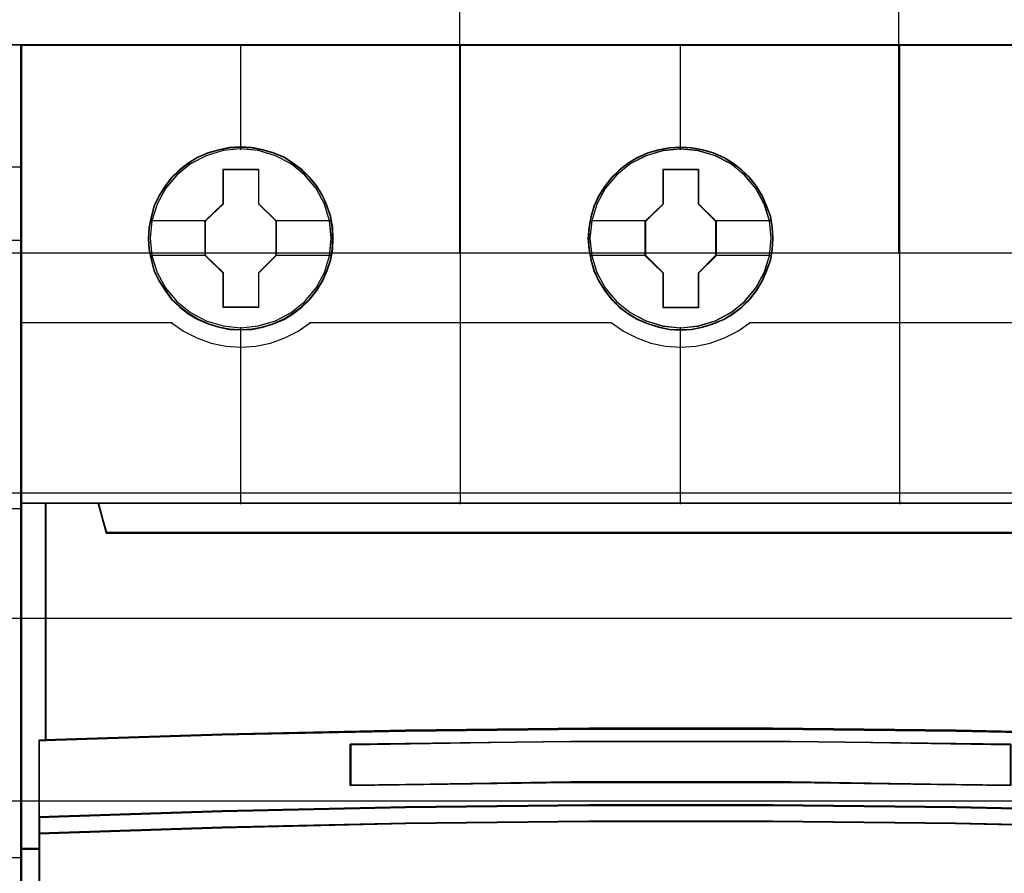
# Model space of a CAD drawing. Extents: x -543332 to -314699, y -9028 to 155584.
# Tile 133 of 256: x -443870 to -443467, y 25919 to 26268. Entities that reach past the tile are written whole.
import ezdxf

# ---------------------------------------------------------------- set-up
doc = ezdxf.new("R2010")
doc.units = 0
doc.header["$MEASUREMENT"] = 0
doc.layers.get('0').update_dxf_attribs({"color": 8})
for name, color, linetype in [('30', 7, 'Continuous'), ('45', 8, 'Continuous'), ('50', 7, 'Continuous')]:
    doc.layers.add(name, color=color, linetype=linetype)

# ---------------------------------------------------------------- blocks, each defined once
blk = doc.blocks.new('*U1118')
at = {"layer": '50', "color": 7}
for points in [[(509.985212, -277.514077), (834.016113, -277.514077)], [(509.985212, -277.514077), (834.016113, -277.514077)], [(653.960359, -277.556447), (653.960359, -257.54713)], [(671.937038, -277.556447), (671.937038, -257.54713)], [(509.985212, -287.349254), (834.016113, -287.349254), (834.016113, -333.651915), (509.985212, -333.651915), (509.985212, -287.349254)]]:
    blk.add_lwpolyline(points, dxfattribs=at)
blk = doc.blocks.new('*U1119')
at = {"layer": '30', "color": 7}
blk.add_lwpolyline([(499.9802, -292.478694), (844.087401, -292.478694), (844.087401, -328.453624), (499.9802, -328.453624), (499.9802, -292.478694)], close=True, dxfattribs=at)
for points in [[(499.9802, -292.478694), (844.087401, -292.478694), (844.087401, -328.453624), (499.9802, -328.453624), (499.9802, -292.478694)], [(499.9802, -299.972919), (844.087401, -299.972919), (844.087401, -320.959398), (499.9802, -320.959398), (499.9802, -299.972919)]]:
    blk.add_lwpolyline(points, dxfattribs=at)
blk = doc.blocks.new('*U1121')
at = {"layer": '45', "color": 7}
for points in [[(617.997449, -268.987078), (636.002237, -268.987078), (636.002237, -268.987078), (636.002237, -352.016739), (636.002237, -352.016739), (617.997449, -352.016739), (617.997449, -352.016739), (599.998509, -352.016739), (599.998509, -352.016739), (599.998509, -268.987078), (599.998509, -268.987078), (617.997449, -268.987078), (617.997449, -268.987078)], [(599.998509, -287.990103), (617.997449, -287.990103), (617.997449, -287.990103), (636.002237, -287.990103), (636.002237, -302.303279), (617.997449, -302.303279), (617.997449, -302.303279), (599.998509, -302.303279), (599.998509, -287.990103)], [(600.003811, -287.9954), (617.99745, -287.9954), (635.996935, -287.9954), (635.996935, -302.297983), (617.99745, -302.297983), (600.003811, -302.297983), (600.003811, -287.9954)]]:
    blk.add_lwpolyline(points, close=True, dxfattribs=at)
at = {"layer": '45', "color": 59}
blk.add_lwpolyline([(617.99745, -268.992375), (635.996935, -268.992375), (635.996935, -352.011443), (617.99745, -352.011443), (600.003811, -352.011443), (600.003811, -268.992375), (617.99745, -268.992375)], close=True, dxfattribs=at)
at = {"layer": '45', "color": 7}
for points in [[(634.994843, -273.989407), (636.002237, -273.989407)], [(617.991094, -276.992394), (636.002237, -276.992394)]]:
    blk.add_lwpolyline(points, dxfattribs=at)
blk = doc.blocks.new('*U1122')
at = {"layer": '45', "color": 7}
for points in [[(653.994119, -268.997671), (635.970424, -268.997671), (635.970424, -351.066058), (653.994119, -351.066058), (672.006668, -351.066058), (690.030363, -351.066058), (690.030363, -268.997671), (672.006668, -268.997671), (653.994119, -268.997671)], [(648.777582, -276.92619), (648.755201, -276.473), (648.682462, -276.025336), (648.525792, -275.594252), (648.346742, -275.179749), (648.111738, -274.787352), (647.831971, -274.439169), (647.501847, -274.118619), (647.132555, -273.842284), (646.763264, -273.599108), (646.332423, -273.416727), (645.901583, -273.289612), (645.442766, -273.206711), (644.989544, -273.179078), (644.530727, -273.206711), (644.088696, -273.289612), (643.64107, -273.416727), (643.227015, -273.599108), (642.835342, -273.842284), (642.477241, -274.118619), (642.141521, -274.439169), (641.872946, -274.787352), (641.632346, -275.179749), (641.430915, -275.594252), (641.313413, -276.025336), (641.223887, -276.473), (641.190315, -276.92619), (641.223887, -277.373854), (641.313413, -277.810465), (641.430915, -278.247075), (641.632346, -278.661579), (641.872946, -279.048449), (642.141521, -279.413212), (642.477241, -279.733762), (642.835342, -280.010097), (643.227015, -280.242219), (643.64107, -280.424601), (644.088696, -280.562769), (644.530727, -280.651196), (644.989544, -280.673303), (645.442766, -280.651196), (645.901583, -280.562769), (646.332423, -280.424601), (646.763264, -280.242219), (647.132555, -280.010097), (647.501847, -279.733762), (647.831971, -279.413212), (648.111738, -279.048449), (648.346742, -278.661579), (648.525792, -278.247075), (648.682462, -277.810465), (648.755201, -277.373854), (648.777582, -276.92619)], [(648.777582, -276.92619), (648.755201, -276.473), (648.682462, -276.025336), (648.525792, -275.594252), (648.346742, -275.179749), (648.111738, -274.787352), (647.831971, -274.439169), (647.501847, -274.118619), (647.132555, -273.842284), (646.763264, -273.599108), (646.332423, -273.416727), (645.901583, -273.289612), (645.442766, -273.206711), (644.989544, -273.179078), (644.530727, -273.206711), (644.088696, -273.289612), (643.64107, -273.416727), (643.227015, -273.599108), (642.835342, -273.842284), (642.477241, -274.118619), (642.141521, -274.439169), (641.872946, -274.787352), (641.632346, -275.179749), (641.430915, -275.594252), (641.313413, -276.025336), (641.223887, -276.473), (641.190315, -276.92619), (641.223887, -277.373854), (641.313413, -277.810465), (641.430915, -278.247075), (641.632346, -278.661579), (641.872946, -279.048449), (642.141521, -279.413212), (642.477241, -279.733762), (642.835342, -280.010097), (643.227015, -280.242219), (643.64107, -280.424601), (644.088696, -280.562769), (644.530727, -280.651196), (644.989544, -280.673303), (645.442766, -280.651196), (645.901583, -280.562769), (646.332423, -280.424601), (646.763264, -280.242219), (647.132555, -280.010097), (647.501847, -279.733762), (647.831971, -279.413212), (648.111738, -279.048449), (648.346742, -278.661579), (648.525792, -278.247075), (648.682462, -277.810465), (648.755201, -277.373854), (648.777582, -276.92619)], [(666.788725, -276.931487), (666.766343, -276.478296), (666.693601, -276.030632), (666.536925, -275.599548), (666.357868, -275.185045), (666.122855, -274.792648), (665.843078, -274.444465), (665.51294, -274.123916), (665.14923, -273.842053), (664.774328, -273.604404), (664.343471, -273.422023), (663.912614, -273.294908), (663.453779, -273.212008), (663.00054, -273.184374), (662.547301, -273.212008), (662.099657, -273.294908), (661.652014, -273.422023), (661.237943, -273.604404), (660.846255, -273.842053), (660.48814, -274.123916), (660.152407, -274.444465), (659.889417, -274.792648), (659.643213, -275.185045), (659.447369, -275.599548), (659.324267, -276.030632), (659.234738, -276.478296), (659.20676, -276.931487), (659.234738, -277.379151), (659.324267, -277.815761), (659.447369, -278.252372), (659.643213, -278.666875), (659.889417, -279.053745), (660.152407, -279.418508), (660.48814, -279.739058), (660.846255, -280.015394), (661.237943, -280.247516), (661.652014, -280.429897), (662.099657, -280.568065), (662.547301, -280.656493), (663.00054, -280.678599), (663.453779, -280.656493), (663.912614, -280.568065), (664.343471, -280.429897), (664.774328, -280.247516), (665.14923, -280.015394), (665.51294, -279.739058), (665.843078, -279.418508), (666.122855, -279.053745), (666.357868, -278.666875), (666.536925, -278.252372), (666.693601, -277.815761), (666.766343, -277.379151), (666.788725, -276.931487)], [(666.788725, -276.931487), (666.766343, -276.478296), (666.693601, -276.030632), (666.536925, -275.599548), (666.357868, -275.185045), (666.122855, -274.792648), (665.843078, -274.444465), (665.51294, -274.123916), (665.14923, -273.842053), (664.774328, -273.604404), (664.343471, -273.422023), (663.912614, -273.294908), (663.453779, -273.212008), (663.00054, -273.184374), (662.547301, -273.212008), (662.099657, -273.294908), (661.652014, -273.422023), (661.237943, -273.604404), (660.846255, -273.842053), (660.48814, -274.123916), (660.152407, -274.444465), (659.889417, -274.792648), (659.643213, -275.185045), (659.447369, -275.599548), (659.324267, -276.030632), (659.234738, -276.478296), (659.20676, -276.931487), (659.234738, -277.379151), (659.324267, -277.815761), (659.447369, -278.252372), (659.643213, -278.666875), (659.889417, -279.053745), (660.152407, -279.418508), (660.48814, -279.739058), (660.846255, -280.015394), (661.237943, -280.247516), (661.652014, -280.429897), (662.099657, -280.568065), (662.547301, -280.656493), (663.00054, -280.678599), (663.453779, -280.656493), (663.912614, -280.568065), (664.343471, -280.429897), (664.774328, -280.247516), (665.14923, -280.015394), (665.51294, -279.739058), (665.843078, -279.418508), (666.122855, -279.053745), (666.357868, -278.666875), (666.536925, -278.252372), (666.693601, -277.815761), (666.766343, -277.379151), (666.788725, -276.931487)], [(666.772819, -276.930163), (666.75053, -276.479054), (666.678093, -276.033446), (666.522076, -275.604343), (666.343769, -275.191743), (666.109742, -274.801149), (665.831139, -274.454565), (665.502387, -274.135488), (665.140203, -273.854921), (664.766874, -273.618364), (664.337825, -273.43682), (663.908776, -273.310289), (663.451866, -273.22777), (663.000529, -273.200263), (662.549191, -273.22777), (662.103426, -273.310289), (661.65766, -273.43682), (661.245327, -273.618364), (660.855282, -273.854921), (660.49867, -274.135488), (660.164346, -274.454565), (659.902459, -274.801149), (659.657288, -275.191743), (659.462265, -275.604343), (659.33968, -276.033446), (659.250527, -276.479054), (659.222666, -276.930163), (659.250527, -277.37577), (659.33968, -277.810375), (659.462265, -278.24498), (659.657288, -278.657579), (659.902459, -279.042672), (660.164346, -279.40576), (660.49867, -279.724837), (660.855282, -279.999903), (661.245327, -280.230959), (661.65766, -280.412503), (662.103426, -280.550036), (662.549191, -280.638057), (663.000529, -280.660062), (663.451866, -280.638057), (663.908776, -280.550036), (664.337825, -280.412503), (664.766874, -280.230959), (665.140203, -279.999903), (665.502387, -279.724837), (665.831139, -279.40576), (666.109742, -279.042672), (666.343769, -278.657579), (666.522076, -278.24498), (666.678093, -277.810375), (666.75053, -277.37577), (666.772819, -276.930163)], [(644.272236, -274.082092), (645.715223, -274.082092), (645.715223, -275.498726), (646.436717, -276.207043), (646.436717, -277.629211), (645.715223, -278.348596), (645.715223, -279.759696), (644.272236, -279.759696), (644.272236, -278.348596), (643.533832, -277.629211), (643.533832, -276.207043), (644.272236, -275.498726), (644.272236, -274.082092)], [(644.272236, -274.082092), (645.715223, -274.082092), (645.715223, -274.082092), (645.715223, -275.498726), (645.715223, -275.498726), (646.436717, -276.207043), (646.436717, -276.207043), (646.436717, -277.629211), (646.436717, -277.629211), (645.715223, -278.348596), (645.715223, -278.348596), (645.715223, -279.759696), (645.715223, -279.759696), (644.272236, -279.759696), (644.272236, -279.759696), (644.272236, -278.348596), (644.272236, -278.348596), (643.533832, -277.629211), (643.533832, -277.629211), (643.533832, -276.207043), (643.533832, -276.207043), (644.272236, -275.498726), (644.272236, -275.498726), (644.272236, -274.082092), (644.272236, -274.082092)], [(644.28005, -274.097981), (645.707224, -274.097981), (645.707224, -275.506686), (646.420811, -276.211039), (646.420811, -277.625247), (645.707224, -278.340605), (645.707224, -279.743807), (644.28005, -279.743807), (644.28005, -278.340605), (643.549738, -277.625247), (643.549738, -276.211039), (644.28005, -275.506686), (644.28005, -274.097981)], [(662.289441, -274.082092), (663.733916, -274.082092), (663.733916, -275.504201), (664.450511, -276.212488), (664.450511, -277.634597), (663.733916, -278.353951), (663.733916, -279.764992), (662.289441, -279.764992), (662.289441, -278.353951), (661.550276, -277.634597), (661.550276, -276.212488), (662.289441, -275.504201), (662.289441, -274.082092)], [(662.289441, -274.082092), (663.733916, -274.082092), (663.733916, -274.082092), (663.733916, -275.504201), (663.733916, -275.504201), (664.450511, -276.212488), (664.450511, -276.212488), (664.450511, -277.634597), (664.450511, -277.634597), (663.733916, -278.353951), (663.733916, -278.353951), (663.733916, -279.764992), (663.733916, -279.764992), (662.289441, -279.764992), (662.289441, -279.764992), (662.289441, -278.353951), (662.289441, -278.353951), (661.550276, -277.634597), (661.550276, -277.634597), (661.550276, -276.212488), (661.550276, -276.212488), (662.289441, -275.504201), (662.289441, -275.504201), (662.289441, -274.082092), (662.289441, -274.082092)], [(662.298539, -274.097981), (663.724529, -274.097981), (663.724529, -275.512137), (664.431953, -276.216464), (664.431953, -277.63062), (663.724529, -278.345952), (663.724529, -279.749104), (662.298539, -279.749104), (662.298539, -278.345952), (661.568834, -277.63062), (661.568834, -276.216464), (662.298539, -275.512137), (662.298539, -274.097981)], [(637.014933, -297.490572), (637.014933, -287.775604), (635.970424, -287.775604), (635.970424, -301.951077), (636.749478, -301.951077), (636.749478, -301.317013), (636.749478, -300.644353), (636.749478, -297.5016), (637.014933, -297.490572)], [(651.736392, -297.110274), (659.243868, -297.027471), (666.756919, -297.027471), (674.264395, -297.110274), (681.771872, -297.27036), (689.022969, -297.502208), (689.022969, -287.775604), (686.849312, -287.775604), (686.531623, -288.967969), (639.469164, -288.967969), (639.151475, -287.775604), (636.977818, -287.775604), (636.977818, -297.502208), (644.223341, -297.27036), (651.736392, -297.110274)], [(639.469354, -288.999043), (686.531433, -288.999043), (686.849119, -287.775604), (681.02488, -287.775604), (672.007063, -287.775604), (663.000394, -287.775604), (653.993724, -287.775604), (644.975907, -287.775604), (639.151668, -287.775604), (639.469354, -288.999043)], [(674.263783, -300.242764), (681.770761, -300.398271), (689.272166, -300.648194), (689.272166, -297.482504), (689.021376, -297.471397), (681.770761, -297.238135), (674.263783, -297.077074), (666.756805, -296.993766), (659.244253, -296.993766), (651.737275, -297.077074), (644.224724, -297.238135), (636.979682, -297.471397), (636.723319, -297.482504), (636.723319, -300.648194), (644.224724, -300.398271), (651.737275, -300.242764), (659.244253, -300.159456), (666.756805, -300.159456), (674.263783, -300.242764)], [(676.523331, -297.651497), (676.523331, -299.334719), (667.506272, -299.216893), (658.494789, -299.216893), (649.472154, -299.334719), (649.472154, -297.651497), (658.494789, -297.539282), (667.506272, -297.539282), (676.523331, -297.651497)], [(667.506272, -299.216893), (676.523331, -299.334719), (676.523331, -297.651497), (667.506272, -297.539282), (658.494789, -297.539282), (649.472154, -297.651497), (649.472154, -299.334719), (658.494789, -299.216893), (667.506272, -299.216893)], [(659.244253, -300.129159), (651.737275, -300.214089), (644.224724, -300.372624), (636.723319, -300.627413), (636.723319, -301.318173), (644.224724, -301.069046), (651.737275, -300.899187), (659.244253, -300.819919), (666.756805, -300.819919), (674.263783, -300.899187), (681.770761, -301.069046), (689.272166, -301.318173), (689.272166, -300.627413), (681.770761, -300.372624), (674.263783, -300.214089), (666.756805, -300.129159), (659.244253, -300.129159)], [(658.497457, -305.340691), (667.503601, -305.340691), (672.006674, -305.340691), (676.515319, -305.340691), (685.527037, -305.340691), (689.272166, -305.340691), (689.272166, -301.924822), (689.272166, -301.287119), (681.770761, -301.043129), (674.263783, -300.876771), (666.756805, -300.799138), (659.244253, -300.799138), (651.737275, -300.876771), (644.224724, -301.043129), (636.723319, -301.287119), (636.723319, -301.924822), (636.723319, -305.340691), (640.474021, -305.340691), (649.480166, -305.340691), (653.994384, -305.340691), (658.497457, -305.340691)]]:
    blk.add_lwpolyline(points, close=True, dxfattribs=at)
at = {"layer": '45', "color": 139}
for points in [[(653.994119, -268.997671), (635.970424, -268.997671), (635.970424, -351.066058), (653.994119, -351.066058), (672.006668, -351.066058), (690.030363, -351.066058), (690.030363, -268.997671), (672.006668, -268.997671), (653.994119, -268.997671)], [(653.999419, -269.016208), (635.986331, -269.016208), (635.986331, -351.05017), (653.999419, -351.05017), (672.001368, -351.05017), (690.014456, -351.05017), (690.014456, -269.016208), (672.001368, -269.016208), (653.999419, -269.016208)], [(648.692749, -276.919455), (648.619999, -276.201061), (648.41294, -275.515823), (648.071572, -274.88032), (647.612685, -274.322183), (647.04747, -273.874568), (646.403908, -273.537476), (645.704385, -273.327483), (644.982476, -273.26117), (644.260568, -273.327483), (643.572237, -273.537476), (642.928675, -273.874568), (642.36346, -274.322183), (641.904573, -274.88032), (641.563205, -275.515823), (641.344954, -276.201061), (641.2778, -276.919455), (641.344954, -277.632323), (641.563205, -278.323087), (641.904573, -278.947538), (642.36346, -279.505675), (642.928675, -279.958816), (643.572237, -280.295909), (644.260568, -280.511427), (644.982476, -280.583266), (645.704385, -280.511427), (646.403908, -280.295909), (647.04747, -279.958816), (647.612685, -279.505675), (648.071572, -278.947538), (648.41294, -278.323087), (648.619999, -277.632323), (648.692749, -276.919455)], [(648.698051, -276.919455), (648.625304, -276.201061), (648.418253, -275.515823), (648.071303, -274.885847), (647.606838, -274.327709), (647.052837, -273.874568), (646.409301, -273.543002), (645.709805, -273.327483), (644.987925, -273.26117), (644.266046, -273.327483), (643.56655, -273.543002), (642.92861, -273.874568), (642.369013, -274.327709), (641.898952, -274.885847), (641.557598, -275.515823), (641.350547, -276.201061), (641.2778, -276.919455), (641.350547, -277.632323), (641.557598, -278.323087), (641.898952, -278.953064), (642.369013, -279.511201), (642.92861, -279.964342), (643.56655, -280.301435), (644.266046, -280.511427), (644.987925, -280.583266), (645.709805, -280.511427), (646.409301, -280.301435), (647.052837, -279.964342), (647.606838, -279.511201), (648.071303, -278.953064), (648.418253, -278.323087), (648.625304, -277.632323), (648.698051, -276.919455)], [(666.711845, -276.919455), (666.633473, -276.201061), (666.426348, -275.515823), (666.084873, -274.885847), (665.625839, -274.327709), (665.060445, -273.874568), (664.416679, -273.543002), (663.722531, -273.327483), (662.994796, -273.26117), (662.272658, -273.327483), (661.584108, -273.543002), (660.940342, -273.874568), (660.374948, -274.327709), (659.915914, -274.885847), (659.574439, -275.515823), (659.361716, -276.201061), (659.288942, -276.919455), (659.361716, -277.632323), (659.574439, -278.323087), (659.915914, -278.953064), (660.374948, -279.511201), (660.940342, -279.964342), (661.584108, -280.301435), (662.272658, -280.511427), (662.994796, -280.583266), (663.722531, -280.511427), (664.416679, -280.301435), (665.060445, -279.964342), (665.625839, -279.511201), (666.084873, -278.953064), (666.426348, -278.323087), (666.633473, -277.632323), (666.711845, -276.919455)], [(666.711845, -276.924751), (666.639071, -276.206357), (666.431946, -275.521119), (666.084873, -274.885617), (665.620241, -274.32748), (665.066043, -273.874338), (664.422277, -273.542772), (663.722531, -273.33278), (663.000394, -273.266466), (662.278256, -273.33278), (661.57851, -273.542772), (660.940342, -273.874338), (660.380546, -274.32748), (659.915914, -274.885617), (659.568841, -275.521119), (659.361716, -276.206357), (659.288942, -276.924751), (659.361716, -277.63762), (659.568841, -278.328384), (659.915914, -278.952834), (660.380546, -279.510971), (660.940342, -279.964112), (661.57851, -280.301205), (662.278256, -280.516723), (663.000394, -280.588563), (663.722531, -280.516723), (664.422277, -280.301205), (665.066043, -279.964112), (665.620241, -279.510971), (666.084873, -278.952834), (666.431946, -278.328384), (666.639071, -277.63762), (666.711845, -276.924751)]]:
    blk.add_lwpolyline(points, close=True, dxfattribs=at)
for points in [[(644.970694, -268.997671), (644.970694, -273.2903)], [(653.981567, -287.81003), (653.981567, -268.997671)], [(662.981836, -268.997671), (662.981836, -273.2903)], [(671.982106, -287.81003), (671.982106, -268.997671)], [(635.970424, -280.366119), (642.176501, -280.366119)], [(642.142038, -280.366119), (642.646438, -280.719393), (643.19007, -281.00429), (643.772933, -281.215115), (644.37261, -281.346168), (644.9891, -281.380355), (645.60559, -281.346168), (646.21087, -281.215115), (646.788129, -281.00429), (647.331761, -280.719393), (647.841766, -280.366119)], [(644.970694, -280.559433), (644.970694, -287.81003)], [(647.804652, -280.366119), (660.187644, -280.366119)], [(660.15318, -280.366119), (660.657608, -280.719393), (661.201269, -281.00429), (661.784163, -281.215115), (662.383871, -281.346168), (663.000394, -281.380355), (663.616916, -281.346168), (664.216624, -281.215115), (664.799518, -281.00429), (665.343179, -280.719393), (665.847607, -280.366119)], [(662.981836, -280.559433), (662.981836, -287.81003)], [(665.810492, -280.366119), (678.196135, -280.366119)], [(635.970424, -287.775604), (690.030363, -287.775604)], [(636.977818, -287.775604), (636.977818, -297.502208)], [(639.151668, -287.775604), (639.504256, -288.999043)], [(639.467142, -288.964617), (686.530994, -288.964617)], [(689.272166, -297.512801), (681.770761, -297.253284), (674.263783, -297.082238), (666.756805, -296.993766), (659.244253, -296.993766), (651.737275, -297.082238), (644.224724, -297.253284), (636.723319, -297.512801)], [(636.723319, -297.478375), (636.723319, -305.340691)], [(676.523331, -297.682282), (667.506272, -297.539282), (658.494789, -297.539282), (649.472154, -297.682282)], [(649.472154, -299.334719), (649.472154, -297.647856)], [(676.523331, -299.334719), (667.506272, -299.183775), (658.494789, -299.183775), (649.472154, -299.334719)], [(689.272166, -300.648194), (681.770761, -300.382779), (674.263783, -300.217631), (666.756805, -300.129159), (659.244253, -300.129159), (651.737275, -300.217631), (644.224724, -300.382779), (636.723319, -300.648194)], [(689.272166, -301.318173), (681.770761, -301.058655), (674.263783, -300.881712), (666.756805, -300.799138), (659.244253, -300.799138), (651.737275, -300.881712), (644.224724, -301.058655), (636.723319, -301.318173)], [(636.757782, -301.916651), (635.970424, -301.916651)]]:
    blk.add_lwpolyline(points, dxfattribs=at)
at = {"layer": '45', "color": 59}
blk.add_lwpolyline([(653.981567, -287.81003), (653.981567, -268.997671)], dxfattribs=at)
for points in [[(648.759025, -276.924866), (648.736745, -276.473758), (648.664336, -276.02815), (648.508379, -275.599047), (648.330142, -275.186447), (648.096205, -274.795853), (647.817709, -274.449269), (647.489085, -274.130192), (647.12147, -273.855126), (646.753856, -273.613067), (646.324973, -273.431524), (645.896089, -273.304993), (645.439356, -273.222473), (644.988193, -273.194967), (644.53146, -273.222473), (644.091437, -273.304993), (643.645844, -273.431524), (643.23367, -273.613067), (642.843776, -273.855126), (642.487302, -274.130192), (642.153107, -274.449269), (641.885751, -274.795853), (641.646245, -275.186447), (641.445728, -275.599047), (641.32876, -276.02815), (641.239641, -276.473758), (641.206222, -276.924866), (641.239641, -277.370474), (641.32876, -277.805079), (641.445728, -278.239684), (641.646245, -278.652283), (641.885751, -279.037376), (642.153107, -279.400464), (642.487302, -279.719541), (642.843776, -279.994607), (643.23367, -280.225663), (643.645844, -280.407206), (644.091437, -280.54474), (644.53146, -280.632761), (644.988193, -280.654766), (645.439356, -280.632761), (645.896089, -280.54474), (646.324973, -280.407206), (646.753856, -280.225663), (647.12147, -279.994607), (647.489085, -279.719541), (647.817709, -279.400464), (648.096205, -279.037376), (648.330142, -278.652283), (648.508379, -278.239684), (648.664336, -277.805079), (648.736745, -277.370474), (648.759025, -276.924866)], [(651.744424, -297.095665), (659.246547, -297.013133), (666.75424, -297.013133), (674.256363, -297.095665), (681.758486, -297.255228), (689.004411, -297.48632), (689.004411, -287.791493), (686.832305, -287.791493), (686.514843, -288.979962), (639.485944, -288.979962), (639.168482, -287.791493), (636.996376, -287.791493), (636.996376, -297.48632), (644.236732, -297.255228), (651.744424, -297.095665)], [(639.469354, -288.999043), (686.531433, -288.999043), (686.849119, -287.775604), (681.02488, -287.775604), (672.007063, -287.775604), (663.000394, -287.775604), (653.993724, -287.775604), (644.975907, -287.775604), (639.151668, -287.775604), (639.469354, -288.999043)], [(674.263783, -300.242764), (681.770761, -300.398271), (689.272166, -300.648194), (689.272166, -297.482504), (689.021376, -297.471397), (681.770761, -297.238135), (674.263783, -297.077074), (666.756805, -296.993766), (659.244253, -296.993766), (651.737275, -297.077074), (644.224724, -297.238135), (636.979682, -297.471397), (636.723319, -297.482504), (636.723319, -300.648194), (644.224724, -300.398271), (651.737275, -300.242764), (659.244253, -300.159456), (666.756805, -300.159456), (674.263783, -300.242764)], [(676.523331, -297.651497), (676.523331, -299.334719), (667.506272, -299.216893), (658.494789, -299.216893), (649.472154, -299.334719), (649.472154, -297.651497), (658.494789, -297.539282), (667.506272, -297.539282), (676.523331, -297.651497)], [(667.506272, -299.216893), (676.523331, -299.334719), (676.523331, -297.651497), (667.506272, -297.539282), (658.494789, -297.539282), (649.472154, -297.651497), (649.472154, -299.334719), (658.494789, -299.216893), (667.506272, -299.216893)], [(667.50097, -299.200615), (676.507425, -299.316182), (676.507425, -297.665234), (667.50097, -297.555171), (658.500085, -297.555171), (649.48806, -297.665234), (649.48806, -299.316182), (658.500085, -299.200615), (667.50097, -299.200615)], [(659.244253, -300.129159), (651.737275, -300.214089), (644.224724, -300.372624), (636.723319, -300.627413), (636.723319, -301.318173), (644.224724, -301.069046), (651.737275, -300.899187), (659.244253, -300.819919), (666.756805, -300.819919), (674.263783, -300.899187), (681.770761, -301.069046), (689.272166, -301.318173), (689.272166, -300.627413), (681.770761, -300.372624), (674.263783, -300.214089), (666.756805, -300.129159), (659.244253, -300.129159)], [(659.246526, -300.145048), (651.744092, -300.227708), (644.236089, -300.382006), (636.739225, -300.629985), (636.739225, -301.302284), (644.236089, -301.059815), (651.744092, -300.894496), (659.246526, -300.817347), (666.754529, -300.817347), (674.256963, -300.894496), (681.759396, -301.059815), (689.25626, -301.302284), (689.25626, -300.629985), (681.759396, -300.382006), (674.256963, -300.227708), (666.754529, -300.145048), (659.246526, -300.145048)], [(658.497457, -305.340691), (667.503601, -305.340691), (672.006674, -305.340691), (676.515319, -305.340691), (685.527037, -305.340691), (689.272166, -305.340691), (689.272166, -301.924822), (689.272166, -301.287119), (681.770761, -301.043129), (674.263783, -300.876771), (666.756805, -300.799138), (659.244253, -300.799138), (651.737275, -300.876771), (644.224724, -301.043129), (636.723319, -301.287119), (636.723319, -301.924822), (636.723319, -305.340691), (640.474021, -305.340691), (649.480166, -305.340691), (653.994384, -305.340691), (658.497457, -305.340691)], [(658.500181, -305.322154), (667.500874, -305.322154), (672.00122, -305.322154), (676.507136, -305.322154), (685.513398, -305.322154), (689.25626, -305.322154), (689.25626, -301.932178), (689.25626, -301.299309), (681.759396, -301.057168), (674.256963, -300.892072), (666.754529, -300.815027), (659.246526, -300.815027), (651.744092, -300.892072), (644.236089, -301.057168), (636.739225, -301.299309), (636.739225, -301.932178), (636.739225, -305.322154), (640.487657, -305.322154), (649.488349, -305.322154), (653.999835, -305.322154), (658.500181, -305.322154)]]:
    blk.add_lwpolyline(points, close=True, dxfattribs=at)
at = {"layer": '45', "color": 7}
for points in [[(641.261893, -276.192657), (643.568295, -276.192657)], [(646.402253, -276.192657), (648.703353, -276.192657)], [(659.278338, -276.197953), (661.587391, -276.197953)], [(664.413396, -276.197953), (666.717147, -276.197953)], [(641.261893, -277.606761), (643.568295, -277.606761)], [(646.402253, -277.606761), (648.703353, -277.606761)], [(659.278338, -277.612058), (661.587391, -277.612058)], [(664.413396, -277.612058), (666.717147, -277.612058)]]:
    blk.add_lwpolyline(points, dxfattribs=at)
at = {"layer": '45', "color": 140}
for points in [[(637.014933, -297.490572), (637.014933, -287.775604), (635.970424, -287.775604), (635.970424, -301.951077), (636.749478, -301.951077), (636.749478, -301.317013), (636.749478, -300.644353), (636.749478, -297.5016), (637.014933, -297.490572)], [(636.996376, -297.484683), (636.996376, -287.791493), (635.986331, -287.791493), (635.986331, -301.935188), (636.739679, -301.935188), (636.739679, -301.302545), (636.739679, -300.631394), (636.739679, -297.495685), (636.996376, -297.484683)], [(651.736392, -297.110274), (659.243868, -297.027471), (666.756919, -297.027471), (674.264395, -297.110274), (681.771872, -297.27036), (689.022969, -297.502208), (689.022969, -287.775604), (686.849312, -287.775604), (686.531623, -288.967969), (639.469164, -288.967969), (639.151475, -287.775604), (636.977818, -287.775604), (636.977818, -297.502208), (644.223341, -297.27036), (651.736392, -297.110274)], [(639.485048, -288.983154), (686.515739, -288.983154), (686.833213, -287.791493), (681.012858, -287.791493), (672.001056, -287.791493), (663.000394, -287.791493), (653.999731, -287.791493), (644.987929, -287.791493), (639.167575, -287.791493), (639.485048, -288.983154)]]:
    blk.add_lwpolyline(points, close=True, dxfattribs=at)

msp = doc.modelspace()

# ---------------------------------------------------------------- block references
at = {"xscale": 10, "yscale": 10, "zscale": 10}
for name in ['*U1119', '*U1118', '*U1121', '*U1122']:
    msp.add_blockref(name, (-450229.1, 28948.04), dxfattribs=at)

doc.saveas('drawing.dxf')
